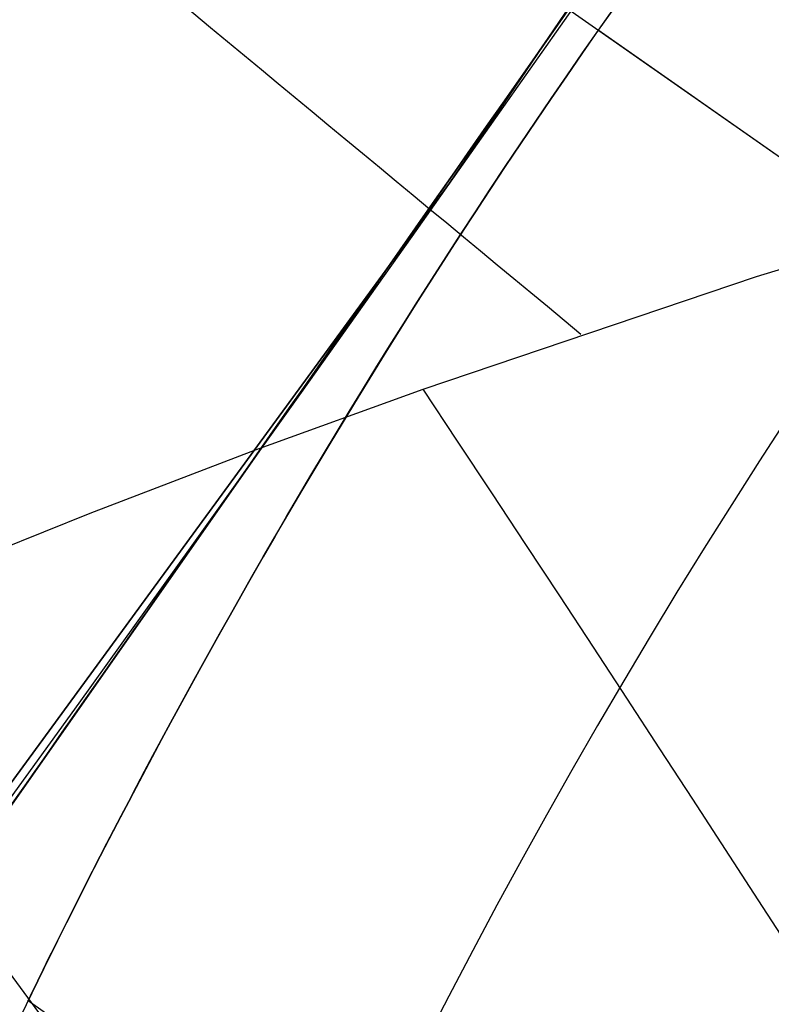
# Model space of a CAD drawing. Extents: x 35624 to 36541, y 4015 to 4839.
# Tile 89 of 150: x 36336.96 to 36338.97, y 4155.69 to 4158.32. Entities that reach past the tile are written whole.
import ezdxf

# ---------------------------------------------------------------- set-up
doc = ezdxf.new("R2010")
doc.units = 0
doc.layers.add('FUSTO_INTERNO', color=200, linetype='CONTINUOUS')
doc.layers.add('IGES_LEVEL_1', color=4, linetype='CONTINUOUS')

msp = doc.modelspace()

# ---------------------------------------------------------------- linework, layer by layer
at = {"layer": 'FUSTO_INTERNO'}
for p, q in [((36341.31125912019, 4162.582642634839, -193.153372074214), (36338.11182828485, 4157.881766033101, -193.153372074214)), ((36341.31125912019, 4162.582642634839, -168.153372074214), (36338.11182828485, 4157.881766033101, -168.153372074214)), ((36338.1118282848, 4157.881766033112, -180.653372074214), (36341.31125912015, 4162.582642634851, -180.653372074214)), ((36340.08613510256, 4160.710921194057, -164.6564491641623), (36336.77372777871, 4155.982148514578, -164.6564491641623)), ((36336.77372777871, 4155.982148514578, -154.6564491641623), (36340.08613510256, 4160.710921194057, -154.6564491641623)), ((36340.08613510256, 4160.710921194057, -196.6554839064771), (36336.77372777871, 4155.982148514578, -196.6554839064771)), ((36336.77372777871, 4155.982148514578, -206.6554839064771), (36340.08613510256, 4160.710921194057, -206.6554839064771)), ((36340.15309530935, 4157.13949425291, -154.6564491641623), (36335.23881058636, 4160.581848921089, -154.6564491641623)), ((36338.5528329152, 4158.351754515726, -162.6555140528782), (36338.5097907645, 4158.290572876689, -162.6564253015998)), ((36338.55283291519, 4158.351754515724, -204.6545962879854), (36338.5097907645, 4158.290572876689, -204.6555075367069)), ((36338.51026974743, 4158.291256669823, -156.656425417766), (36338.55283290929, 4158.35175451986, -156.6573367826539)), ((36338.51026974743, 4158.291256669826, -198.6555076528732), (36338.5528329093, 4158.351754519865, -198.656419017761)), ((36338.46748193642, 4158.229913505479, -156.657357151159), (36338.51026974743, 4158.291256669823, -156.656425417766)), ((36338.46748193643, 4158.229913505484, -198.6564393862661), (36338.51026974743, 4158.291256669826, -198.6555076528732)), ((36338.5097907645, 4158.290572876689, -162.6564253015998), (36338.46748194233, 4158.229913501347, -162.6554936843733)), ((36338.5097907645, 4158.290572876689, -204.6555075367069), (36338.46748194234, 4158.229913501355, -204.6545759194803)), ((36338.50979075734, 4158.290572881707, -206.6554839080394), (36338.50979075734, 4158.290572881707, -204.6555075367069)), ((36338.50979075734, 4158.290572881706, -198.6555077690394), (36338.50979075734, 4158.290572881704, -162.6564253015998)), ((36338.50979075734, 4158.290572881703, -156.6564255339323), (36338.50979075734, 4158.290572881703, -154.6564491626)), ((36340.14788693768, 4157.14312314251, -154.6564491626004), (36338.50979075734, 4158.290572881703, -154.6564491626)), ((36340.14788693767, 4157.143123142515, -206.6554839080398), (36338.50979075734, 4158.290572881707, -206.6554839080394)), ((36338.51026974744, 4158.291256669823, -156.6564254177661), (36340.14836465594, 4157.143805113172, -156.6564254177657)), ((36338.51026974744, 4158.291256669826, -198.6555076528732), (36340.14836465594, 4157.143805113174, -198.6555076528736)), ((36338.5102697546, 4158.291256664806, -162.6564254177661), (36340.14836466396, 4157.143805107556, -162.6564254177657)), ((36338.5102697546, 4158.291256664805, -204.6555076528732), (36340.14836466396, 4157.143805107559, -204.6555076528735)), ((36338.42549271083, 4158.169197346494, -156.6601061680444), (36338.46748193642, 4158.229913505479, -156.657357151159)), ((36338.42549271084, 4158.169197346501, -198.6591884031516), (36338.46748193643, 4158.229913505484, -198.6564393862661)), ((36338.46748194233, 4158.229913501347, -162.6554936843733), (36338.42549271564, 4158.169197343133, -162.652744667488)), ((36338.46748194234, 4158.229913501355, -204.6545759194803), (36338.42549271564, 4158.169197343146, -204.6518269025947)), ((36338.38383732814, 4158.108453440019, -156.6646656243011), (36338.42549271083, 4158.169197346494, -156.6601061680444)), ((36338.38383732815, 4158.108453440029, -198.6637478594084), (36338.42549271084, 4158.169197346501, -198.6591884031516)), ((36338.42549271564, 4158.169197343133, -162.652744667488), (36338.38383733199, 4158.108453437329, -162.6481852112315)), ((36338.42549271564, 4158.169197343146, -204.6518269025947), (36338.383837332, 4158.108453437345, -204.6472674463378)), ((36338.34253003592, 4158.047710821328, -156.6710285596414), (36338.38383732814, 4158.108453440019, -156.6646656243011)), ((36338.38383733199, 4158.108453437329, -162.6481852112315), (36338.34253003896, 4158.047710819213, -162.6418222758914)), ((36338.34253003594, 4158.047710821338, -198.6701107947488), (36338.38383732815, 4158.108453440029, -198.6637478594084)), ((36338.383837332, 4158.108453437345, -204.6472674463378), (36338.34253003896, 4158.047710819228, -204.6409045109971)), ((36338.30158508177, 4157.986998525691, -156.679188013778), (36338.34253003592, 4158.047710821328, -156.6710285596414)), ((36338.34253003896, 4158.047710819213, -162.6418222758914), (36338.30158508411, 4157.986998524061, -162.6336628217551)), ((36338.30158508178, 4157.9869985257, -198.6782702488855), (36338.34253003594, 4158.047710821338, -198.6701107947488)), ((36338.34253003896, 4158.047710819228, -204.6409045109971), (36338.3015850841, 4157.986998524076, -204.6327450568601)), ((36338.26101671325, 4157.926345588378, -156.6891370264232), (36338.30158508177, 4157.986998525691, -156.679188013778)), ((36338.26101671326, 4157.926345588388, -198.6882192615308), (36338.30158508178, 4157.9869985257, -198.6782702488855)), ((36338.30158508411, 4157.986998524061, -162.6336628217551), (36338.26101671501, 4157.926345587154, -162.6237138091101)), ((36338.3015850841, 4157.986998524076, -204.6327450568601), (36338.26101671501, 4157.926345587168, -204.6227960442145)), ((36338.22083917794, 4157.865781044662, -156.7008686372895), (36338.26101671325, 4157.926345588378, -156.6891370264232)), ((36338.26101671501, 4157.926345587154, -162.6237138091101), (36338.22083917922, 4157.865781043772, -162.611982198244)), ((36338.22083917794, 4157.865781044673, -198.6999508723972), (36338.26101671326, 4157.926345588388, -198.6882192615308)), ((36338.26101671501, 4157.926345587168, -204.6227960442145), (36338.22083917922, 4157.865781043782, -204.6110644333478)), ((36338.11182828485, 4157.881766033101, -193.153372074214), (36334.75376950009, 4153.29286205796, -193.153372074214)), ((36338.11182828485, 4157.881766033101, -168.153372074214), (36334.75376950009, 4153.29286205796, -168.153372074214)), ((36334.75376950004, 4153.292862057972, -180.653372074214), (36338.1118282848, 4157.881766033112, -180.653372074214)), ((36338.18106672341, 4157.805333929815, -156.7143758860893), (36338.22083917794, 4157.865781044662, -156.7008686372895)), ((36338.22083917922, 4157.865781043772, -162.611982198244), (36338.18106672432, 4157.80533392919, -162.5984749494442)), ((36338.18106672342, 4157.805333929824, -198.7134581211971), (36338.22083917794, 4157.865781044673, -198.6999508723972)), ((36338.22083917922, 4157.865781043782, -204.6110644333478), (36338.18106672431, 4157.805333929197, -204.5975571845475)), ((36338.14171359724, 4157.745033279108, -156.7296518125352), (36338.18106672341, 4157.805333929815, -156.7143758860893)), ((36338.18106672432, 4157.80533392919, -162.5984749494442), (36338.14171359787, 4157.745033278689, -162.5831990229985)), ((36338.14171359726, 4157.745033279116, -198.728734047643), (36338.18106672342, 4157.805333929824, -198.7134581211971)), ((36338.18106672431, 4157.805333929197, -204.5975571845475), (36338.14171359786, 4157.745033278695, -204.5822812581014)), ((36338.10279404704, 4157.684908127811, -156.7466894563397), (36338.14171359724, 4157.745033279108, -156.7296518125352)), ((36338.14171359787, 4157.745033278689, -162.5831990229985), (36338.10279404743, 4157.68490812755, -162.5661613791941)), ((36338.10279404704, 4157.684908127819, -198.7457716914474), (36338.14171359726, 4157.745033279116, -198.728734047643)), ((36338.14171359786, 4157.745033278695, -204.5822812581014), (36338.10279404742, 4157.684908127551, -204.5652436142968)), ((36338.06432232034, 4157.624987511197, -156.7654818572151), (36338.10279404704, 4157.684908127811, -156.7466894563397)), ((36338.10279404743, 4157.68490812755, -162.5661613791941), (36338.06432232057, 4157.624987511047, -162.5473689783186)), ((36338.06432232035, 4157.624987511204, -198.7645640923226), (36338.10279404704, 4157.684908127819, -198.7457716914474)), ((36338.10279404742, 4157.684908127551, -204.5652436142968), (36338.06432232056, 4157.624987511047, -204.5464512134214)), ((36338.02631266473, 4157.565300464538, -156.7860220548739), (36338.06432232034, 4157.624987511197, -156.7654818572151)), ((36338.06432232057, 4157.624987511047, -162.5473689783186), (36338.02631266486, 4157.565300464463, -162.5268287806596)), ((36338.02631266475, 4157.565300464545, -198.7851042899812), (36338.06432232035, 4157.624987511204, -198.7645640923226)), ((36338.06432232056, 4157.624987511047, -204.5464512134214), (36338.02631266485, 4157.56530046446, -204.5259110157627)), ((36337.9887793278, 4157.505876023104, -156.8083030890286), (36338.02631266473, 4157.565300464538, -156.7860220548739)), ((36338.02631266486, 4157.565300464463, -162.5268287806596), (36337.98877932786, 4157.505876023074, -162.5045477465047)), ((36337.98877932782, 4157.505876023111, -198.8073853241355), (36338.02631266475, 4157.565300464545, -198.7851042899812)), ((36338.02631266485, 4157.56530046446, -204.5259110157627), (36337.98877932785, 4157.50587602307, -204.5036299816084)), ((36337.95173655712, 4157.446743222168, -156.8323179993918), (36337.9887793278, 4157.505876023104, -156.8083030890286)), ((36337.98877932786, 4157.505876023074, -162.5045477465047), (36337.95173655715, 4157.446743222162, -162.4805328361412)), ((36337.95173655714, 4157.446743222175, -198.8314002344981), (36337.98877932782, 4157.505876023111, -198.8073853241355)), ((36337.98877932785, 4157.50587602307, -204.5036299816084), (36337.95173655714, 4157.446743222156, -204.479615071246)), ((36337.91519860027, 4157.387931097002, -156.8580598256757), (36337.95173655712, 4157.446743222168, -156.8323179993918)), ((36337.95173655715, 4157.446743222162, -162.4805328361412), (36337.91519860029, 4157.387931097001, -162.4547910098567)), ((36337.91519860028, 4157.387931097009, -198.8571420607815), (36337.95173655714, 4157.446743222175, -198.8314002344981)), ((36337.95173655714, 4157.446743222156, -204.479615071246), (36337.91519860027, 4157.387931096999, -204.453873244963)), ((36337.87917970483, 4157.329468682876, -156.885521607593), (36337.91519860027, 4157.387931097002, -156.8580598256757)), ((36337.91519860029, 4157.387931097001, -162.4547910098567), (36337.87917970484, 4157.329468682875, -162.4273292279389)), ((36337.87917970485, 4157.329468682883, -198.8846038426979), (36337.91519860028, 4157.387931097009, -198.8571420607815)), ((36337.91519860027, 4157.387931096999, -204.453873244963), (36337.87917970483, 4157.329468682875, -204.4264114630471)), ((36337.84375838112, 4157.271496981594, -156.9146399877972), (36337.87917970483, 4157.329468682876, -156.885521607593)), ((36337.87917970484, 4157.329468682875, -162.4273292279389), (36337.84375838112, 4157.271496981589, -162.3982108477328)), ((36337.84375838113, 4157.2714969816, -198.913722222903), (36337.87917970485, 4157.329468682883, -198.8846038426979)), ((36337.87917970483, 4157.329468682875, -204.4264114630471), (36337.84375838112, 4157.271496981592, -204.3972930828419)), ((36337.80896212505, 4157.214083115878, -156.9453796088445), (36337.84375838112, 4157.271496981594, -156.9146399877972)), ((36337.84375838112, 4157.271496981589, -162.3982108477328), (36337.80896212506, 4157.214083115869, -162.3674712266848)), ((36337.80896212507, 4157.214083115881, -198.9444618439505), (36337.84375838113, 4157.2714969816, -198.913722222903)), ((36337.84375838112, 4157.271496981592, -204.3972930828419), (36337.80896212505, 4157.214083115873, -204.3665534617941)), ((36337.77479668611, 4157.157256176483, -156.9777216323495), (36337.80896212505, 4157.214083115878, -156.9453796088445)), ((36337.80896212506, 4157.214083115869, -162.3674712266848), (36337.77479668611, 4157.157256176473, -162.3351292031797)), ((36337.77479668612, 4157.157256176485, -198.9768038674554), (36337.80896212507, 4157.214083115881, -198.9444618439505)), ((36337.80896212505, 4157.214083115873, -204.3665534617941), (36337.77479668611, 4157.157256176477, -204.3342114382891)), ((36337.74126781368, 4157.101045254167, -157.011647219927), (36337.77479668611, 4157.157256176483, -156.9777216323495)), ((36337.77479668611, 4157.157256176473, -162.3351292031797), (36337.74126781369, 4157.101045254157, -162.3012036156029)), ((36337.7412678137, 4157.101045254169, -199.0107294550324), (36337.77479668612, 4157.157256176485, -198.9768038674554)), ((36337.77479668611, 4157.157256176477, -204.3342114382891), (36337.74126781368, 4157.10104525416, -204.3002858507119)), ((36336.7737277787, 4155.982148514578, -164.6564491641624), (36337.56946583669, 4157.118139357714, -162.2541538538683)), ((36336.77372777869, 4155.982148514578, -196.655483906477), (36337.56946583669, 4157.118139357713, -199.0577792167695)), ((36337.70838125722, 4157.045479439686, -157.0471375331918), (36337.74126781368, 4157.101045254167, -157.011647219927)), ((36337.74126781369, 4157.101045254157, -162.3012036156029), (36337.70838125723, 4157.045479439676, -162.2657133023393)), ((36337.70838125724, 4157.045479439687, -199.0462197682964), (36337.7412678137, 4157.101045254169, -199.0107294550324)), ((36337.74126781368, 4157.10104525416, -204.3002858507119), (36337.70838125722, 4157.04547943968, -204.2647955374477)), ((36337.67614276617, 4156.990587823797, -157.0841737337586), (36337.70838125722, 4157.045479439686, -157.0471375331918)), ((36337.70838125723, 4157.045479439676, -162.2657133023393), (36337.67614276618, 4156.99058782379, -162.228677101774)), ((36337.67614276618, 4156.990587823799, -199.0832559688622), (36337.70838125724, 4157.045479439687, -199.0462197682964)), ((36337.70838125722, 4157.04547943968, -204.2647955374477), (36337.67614276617, 4156.990587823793, -204.2277593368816)), ((36337.64455808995, 4156.936399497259, -157.1227369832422), (36337.67614276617, 4156.990587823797, -157.0841737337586)), ((36337.67614276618, 4156.99058782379, -162.228677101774), (36337.64455808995, 4156.936399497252, -162.1901138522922)), ((36337.64455808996, 4156.936399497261, -199.1218192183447), (36337.67614276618, 4156.990587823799, -199.0832559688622)), ((36337.67614276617, 4156.990587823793, -204.2277593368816), (36337.64455808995, 4156.936399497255, -204.1891960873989)), ((36337.613632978, 4156.882943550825, -157.1628084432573), (36337.64455808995, 4156.936399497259, -157.1227369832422)), ((36337.64455808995, 4156.936399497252, -162.1901138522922), (36337.61363297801, 4156.882943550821, -162.1500423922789)), ((36337.61363297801, 4156.882943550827, -199.1618906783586), (36337.64455808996, 4156.936399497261, -199.1218192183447)), ((36337.64455808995, 4156.936399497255, -204.1891960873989), (36337.613632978, 4156.882943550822, -204.1491246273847)), ((36337.58337317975, 4156.830249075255, -157.2043692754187), (36337.613632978, 4156.882943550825, -157.1628084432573)), ((36337.61363297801, 4156.882943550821, -162.1500423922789), (36337.58337317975, 4156.830249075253, -162.1084815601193)), ((36337.58337317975, 4156.830249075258, -199.2034515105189), (36337.61363297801, 4156.882943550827, -199.1618906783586)), ((36337.613632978, 4156.882943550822, -204.1491246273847), (36337.58337317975, 4156.830249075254, -204.1075637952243)), ((36337.55378444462, 4156.778345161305, -157.2474006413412), (36337.58337317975, 4156.830249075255, -157.2043692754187)), ((36337.58337317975, 4156.830249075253, -162.1084815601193), (36337.55378444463, 4156.778345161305, -162.0654501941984)), ((36337.55378444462, 4156.778345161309, -199.2464828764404), (36337.58337317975, 4156.830249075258, -199.2034515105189)), ((36337.58337317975, 4156.830249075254, -204.1075637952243), (36337.55378444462, 4156.778345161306, -204.0645324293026)), ((36337.52487252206, 4156.727260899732, -157.2918837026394), (36337.55378444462, 4156.778345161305, -157.2474006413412)), ((36337.55378444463, 4156.778345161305, -162.0654501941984), (36337.52487252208, 4156.727260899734, -162.0209671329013)), ((36337.52487252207, 4156.727260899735, -199.2909659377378), (36337.55378444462, 4156.778345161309, -199.2464828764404)), ((36337.55378444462, 4156.778345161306, -204.0645324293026), (36337.52487252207, 4156.727260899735, -204.020049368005)), ((36337.4966431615, 4156.677025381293, -157.3377996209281), (36337.52487252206, 4156.727260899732, -157.2918837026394)), ((36337.52487252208, 4156.727260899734, -162.0209671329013), (36337.49664316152, 4156.677025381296, -161.9750512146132)), ((36337.49664316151, 4156.677025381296, -199.3368818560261), (36337.52487252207, 4156.727260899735, -199.2909659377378)), ((36337.52487252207, 4156.727260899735, -204.020049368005), (36337.49664316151, 4156.677025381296, -203.9741334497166)), ((36337.46910211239, 4156.627667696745, -157.3851295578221), (36337.4966431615, 4156.677025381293, -157.3377996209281)), ((36337.49664316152, 4156.677025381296, -161.9750512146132), (36337.46910211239, 4156.627667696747, -161.9277212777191)), ((36337.46910211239, 4156.627667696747, -199.38421179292), (36337.49664316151, 4156.677025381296, -199.3368818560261)), ((36337.49664316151, 4156.677025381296, -203.9741334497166), (36337.46910211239, 4156.627667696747, -203.9268035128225)), ((36337.44225512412, 4156.579216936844, -157.4338546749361), (36337.46910211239, 4156.627667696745, -157.3851295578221)), ((36337.46910211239, 4156.627667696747, -161.9277212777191), (36337.44225512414, 4156.579216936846, -161.8789961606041)), ((36337.44225512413, 4156.579216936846, -199.4329369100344), (36337.46910211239, 4156.627667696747, -199.38421179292)), ((36337.46910211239, 4156.627667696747, -203.9268035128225), (36337.44225512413, 4156.579216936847, -203.878078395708)), ((36337.41610794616, 4156.531702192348, -157.4839561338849), (36337.44225512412, 4156.579216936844, -157.4338546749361)), ((36337.44225512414, 4156.579216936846, -161.8789961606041), (36337.41610794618, 4156.531702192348, -161.8288947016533)), ((36337.41610794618, 4156.531702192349, -199.4830383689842), (36337.44225512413, 4156.579216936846, -199.4329369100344)), ((36337.44225512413, 4156.579216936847, -203.878078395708), (36337.41610794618, 4156.53170219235, -203.8279769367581)), ((36337.39066632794, 4156.485152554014, -157.5354150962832), (36337.41610794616, 4156.531702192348, -157.4839561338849)), ((36337.41610794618, 4156.531702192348, -161.8288947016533), (36337.39066632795, 4156.485152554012, -161.7774357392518)), ((36337.39066632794, 4156.485152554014, -199.5344973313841), (36337.41610794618, 4156.531702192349, -199.4830383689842)), ((36337.41610794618, 4156.53170219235, -203.8279769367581), (36337.39066632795, 4156.485152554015, -203.7765179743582)), ((36337.36596072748, 4156.43965025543, -157.5881522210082), (36337.39066632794, 4156.485152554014, -157.5354150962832)), ((36337.39066632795, 4156.485152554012, -161.7774357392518), (36337.36596072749, 4156.439650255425, -161.7246986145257)), ((36337.36596072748, 4156.439650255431, -199.5872344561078), (36337.39066632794, 4156.485152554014, -199.5344973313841)), ((36337.39066632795, 4156.485152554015, -203.7765179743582), (36337.36596072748, 4156.439650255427, -203.7237808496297)), ((36337.34201755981, 4156.395271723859, -157.6420841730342), (36337.36596072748, 4156.43965025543, -157.5881522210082)), ((36337.36596072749, 4156.439650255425, -161.7246986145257), (36337.34201755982, 4156.395271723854, -161.6707666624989)), ((36337.34201755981, 4156.395271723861, -199.6411664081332), (36337.36596072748, 4156.439650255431, -199.5872344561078)), ((36337.36596072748, 4156.439650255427, -203.7237808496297), (36337.34201755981, 4156.395271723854, -203.6698488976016)), ((36337.31883762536, 4156.352039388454, -157.6971838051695), (36337.34201755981, 4156.395271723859, -157.6420841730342)), ((36337.34201755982, 4156.395271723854, -161.6707666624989), (36337.31883762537, 4156.352039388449, -161.6156670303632)), ((36337.31883762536, 4156.352039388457, -199.6962660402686), (36337.34201755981, 4156.395271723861, -199.6411664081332)), ((36337.34201755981, 4156.395271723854, -203.6698488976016), (36337.31883762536, 4156.352039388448, -203.6147492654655)), ((36337.29642172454, 4156.309975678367, -157.7534239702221), (36337.31883762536, 4156.352039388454, -157.6971838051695)), ((36337.31883762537, 4156.352039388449, -161.6156670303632), (36337.29642172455, 4156.309975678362, -161.5594268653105)), ((36337.29642172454, 4156.309975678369, -199.7525062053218), (36337.31883762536, 4156.352039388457, -199.6962660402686)), ((36337.31883762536, 4156.352039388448, -203.6147492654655), (36337.29642172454, 4156.309975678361, -203.5585091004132)), ((36337.27477065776, 4156.269103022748, -157.8107775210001), (36337.29642172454, 4156.309975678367, -157.7534239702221)), ((36337.29642172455, 4156.309975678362, -161.5594268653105), (36337.27477065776, 4156.269103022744, -161.5020733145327)), ((36337.27477065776, 4156.269103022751, -199.8098597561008), (36337.29642172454, 4156.309975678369, -199.7525062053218)), ((36337.29642172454, 4156.309975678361, -203.5585091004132), (36337.27477065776, 4156.269103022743, -203.5011555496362)), ((36337.25388522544, 4156.229443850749, -157.8692173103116), (36337.27477065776, 4156.269103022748, -157.8107775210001)), ((36337.27477065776, 4156.269103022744, -161.5020733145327), (36337.25388522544, 4156.229443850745, -161.4436335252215)), ((36337.25388522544, 4156.229443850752, -199.8682995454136), (36337.27477065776, 4156.269103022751, -199.8098597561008)), ((36337.27477065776, 4156.269103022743, -203.5011555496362), (36337.25388522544, 4156.229443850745, -203.4427157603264)), ((36337.23376622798, 4156.191020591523, -157.9287161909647), (36337.25388522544, 4156.229443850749, -157.8692173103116)), ((36337.25388522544, 4156.229443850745, -161.4436335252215), (36337.23376622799, 4156.191020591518, -161.3841346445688)), ((36337.23376622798, 4156.191020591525, -199.9277984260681), (36337.25388522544, 4156.229443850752, -199.8682995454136)), ((36337.25388522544, 4156.229443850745, -203.4427157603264), (36337.23376622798, 4156.191020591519, -203.3832168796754)), ((36337.21441446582, 4156.153855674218, -157.9892470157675), (36337.23376622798, 4156.191020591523, -157.9287161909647)), ((36337.23376622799, 4156.191020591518, -161.3841346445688), (36337.21441446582, 4156.153855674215, -161.3236038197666)), ((36337.21441446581, 4156.15385567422, -199.9883292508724), (36337.23376622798, 4156.191020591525, -199.9277984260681)), ((36337.23376622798, 4156.191020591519, -203.3832168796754), (36337.21441446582, 4156.153855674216, -203.3226860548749)), ((36337.19583073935, 4156.117971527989, -158.050782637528), (36337.21441446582, 4156.153855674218, -157.9892470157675)), ((36337.21441446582, 4156.153855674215, -161.3236038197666), (36337.19583073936, 4156.117971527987, -161.2620681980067)), ((36337.19583073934, 4156.11797152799, -200.0498648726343), (36337.21441446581, 4156.15385567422, -199.9883292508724)), ((36337.21441446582, 4156.153855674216, -203.3226860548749), (36337.19583073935, 4156.117971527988, -203.2611504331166)), ((36337.17801584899, 4156.083390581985, -158.1132959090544), (36337.19583073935, 4156.117971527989, -158.050782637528)), ((36337.19583073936, 4156.117971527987, -161.2620681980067), (36337.17801584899, 4156.083390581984, -161.1995549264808)), ((36337.17801584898, 4156.083390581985, -200.1123781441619), (36337.19583073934, 4156.11797152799, -200.0498648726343)), ((36337.19583073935, 4156.117971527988, -203.2611504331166), (36337.17801584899, 4156.083390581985, -203.1986371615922)), ((36337.16097059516, 4156.050135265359, -158.1767596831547), (36337.17801584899, 4156.083390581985, -158.1132959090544)), ((36337.17801584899, 4156.083390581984, -161.1995549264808), (36337.16097059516, 4156.050135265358, -161.1360911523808)), ((36337.16097059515, 4156.050135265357, -200.1758419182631), (36337.17801584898, 4156.083390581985, -200.1123781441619)), ((36337.17801584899, 4156.083390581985, -203.1986371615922), (36337.16097059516, 4156.050135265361, -203.1351733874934)), ((36337.14469577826, 4156.01822800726, -158.2411468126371), (36337.16097059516, 4156.050135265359, -158.1767596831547)), ((36337.16097059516, 4156.050135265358, -161.1360911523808), (36337.14469577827, 4156.01822800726, -161.0717040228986)), ((36337.14469577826, 4156.018228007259, -200.240229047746), (36337.16097059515, 4156.050135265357, -200.1758419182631)), ((36337.16097059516, 4156.050135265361, -203.1351733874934), (36337.14469577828, 4156.018228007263, -203.0707862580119)), ((36337.12919219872, 4155.987691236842, -158.3064301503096), (36337.14469577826, 4156.01822800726, -158.2411468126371)), ((36337.14469577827, 4156.01822800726, -161.0717040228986), (36337.12919219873, 4155.987691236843, -161.0064206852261)), ((36337.12919219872, 4155.987691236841, -200.3055123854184), (36337.14469577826, 4156.018228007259, -200.240229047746)), ((36337.14469577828, 4156.018228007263, -203.0707862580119), (36337.12919219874, 4155.987691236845, -203.0055029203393)), ((36337.11446065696, 4155.958547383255, -158.3725825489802), (36337.12919219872, 4155.987691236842, -158.3064301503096)), ((36337.12919219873, 4155.987691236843, -161.0064206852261), (36337.11446065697, 4155.958547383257, -160.940268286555)), ((36337.11446065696, 4155.958547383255, -200.3716647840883), (36337.12919219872, 4155.987691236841, -200.3055123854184)), ((36337.12919219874, 4155.987691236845, -203.0055029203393), (36337.11446065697, 4155.958547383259, -202.9393505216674)), ((36337.10050195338, 4155.930818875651, -158.4395768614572), (36337.11446065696, 4155.958547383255, -158.3725825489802)), ((36337.11446065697, 4155.958547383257, -160.940268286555), (36337.10050195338, 4155.930818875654, -160.8732739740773)), ((36337.10050195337, 4155.930818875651, -200.4386590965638), (36337.11446065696, 4155.958547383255, -200.3716647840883)), ((36337.11446065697, 4155.958547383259, -202.9393505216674), (36337.10050195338, 4155.930818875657, -202.8723562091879)), ((36337.08731688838, 4155.904528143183, -158.5073859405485), (36337.10050195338, 4155.930818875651, -158.4395768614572)), ((36337.10050195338, 4155.930818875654, -160.8732739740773), (36337.08731688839, 4155.904528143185, -160.8054648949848)), ((36337.08731688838, 4155.904528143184, -200.5064681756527), (36337.10050195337, 4155.930818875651, -200.4386590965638)), ((36337.10050195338, 4155.930818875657, -202.8723562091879), (36337.08731688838, 4155.904528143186, -202.8045471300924)), ((36337.07491173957, 4155.879712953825, -158.5759409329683), (36337.08731688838, 4155.904528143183, -158.5073859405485)), ((36337.08731688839, 4155.904528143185, -160.8054648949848), (36337.07491173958, 4155.879712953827, -160.7369099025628)), ((36337.07491174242, 4155.87971295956, -200.5750231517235), (36337.08731688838, 4155.904528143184, -200.5064681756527)), ((36337.08731688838, 4155.904528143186, -202.8045471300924), (36337.07491173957, 4155.87971295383, -202.7359921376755)), ((36337.06330900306, 4155.856435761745, -200.6441617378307), (36337.07491174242, 4155.87971295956, -200.5750231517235)), ((36337.06330899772, 4155.85643575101, -158.6450795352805), (36337.07491173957, 4155.879712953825, -158.5759409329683)), ((36337.07491173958, 4155.879712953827, -160.7369099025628), (36337.06330899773, 4155.856435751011, -160.6677713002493)), ((36337.07491173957, 4155.87971295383, -202.7359921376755), (36337.06330899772, 4155.856435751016, -202.666853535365)), ((36337.052508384, 4155.834705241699, -200.713852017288), (36337.06330900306, 4155.856435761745, -200.6441617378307)), ((36337.05250837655, 4155.834705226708, -158.7147698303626), (36337.06330899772, 4155.85643575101, -158.6450795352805)), ((36337.06330899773, 4155.856435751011, -160.6677713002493), (36337.05250837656, 4155.834705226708, -160.5980810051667)), ((36337.06330899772, 4155.856435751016, -202.666853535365), (36337.05250837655, 4155.834705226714, -202.5971632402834)), ((36337.03331235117, 4155.795918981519, -158.8556778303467), (36337.0425095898, 4155.814530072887, -158.7849799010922)), ((36337.04250958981, 4155.814530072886, -160.5278709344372), (36337.03331235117, 4155.795918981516, -160.4571730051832)), ((36337.0425095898, 4155.814530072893, -202.5269531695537), (36337.03331235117, 4155.795918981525, -202.4562552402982)), ((36337.03331236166, 4155.795919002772, -200.8547599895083), (36337.04250959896, 4155.814530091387, -200.7840620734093)), ((36337.0425095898, 4155.814530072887, -158.7849799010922), (36337.05250837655, 4155.834705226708, -158.7147698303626)), ((36337.05250837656, 4155.834705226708, -160.5980810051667), (36337.04250958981, 4155.814530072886, -160.5278709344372)), ((36337.05250837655, 4155.834705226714, -202.5971632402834), (36337.0425095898, 4155.814530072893, -202.5269531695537)), ((36337.04250959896, 4155.814530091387, -200.7840620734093), (36337.052508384, 4155.834705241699, -200.713852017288)), ((36337.02491637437, 4155.778880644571, -158.9268317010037), (36337.03331235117, 4155.795918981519, -158.8556778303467)), ((36337.03331235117, 4155.795918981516, -160.4571730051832), (36337.02491637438, 4155.77888064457, -160.3860191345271)), ((36337.03331235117, 4155.795918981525, -202.4562552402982), (36337.02491637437, 4155.778880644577, -202.3851013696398)), ((36337.02491638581, 4155.778880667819, -200.9259138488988), (36337.03331236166, 4155.795919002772, -200.8547599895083)), ((36337.01052706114, 4155.749557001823, -159.0703795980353), (36337.01732137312, 4155.763423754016, -158.9984095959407)), ((36337.01732137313, 4155.763423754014, -160.3144412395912), (36337.01052706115, 4155.749557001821, -160.2424712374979)), ((36337.01732137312, 4155.763423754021, -202.313523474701), (36337.01052706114, 4155.749557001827, -202.2415534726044)), ((36337.01052707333, 4155.749557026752, -201.0694617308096), (36337.01732138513, 4155.763423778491, -200.9974917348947)), ((36337.01732137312, 4155.763423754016, -158.9984095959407), (36337.02491637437, 4155.778880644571, -158.9268317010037)), ((36337.02491637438, 4155.77888064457, -160.3860191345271), (36337.01732137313, 4155.763423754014, -160.3144412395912)), ((36337.02491637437, 4155.778880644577, -202.3851013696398), (36337.01732137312, 4155.763423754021, -202.313523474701)), ((36337.01732138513, 4155.763423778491, -200.9974917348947), (36337.02491638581, 4155.778880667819, -200.9259138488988)), ((36336.99933935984, 4155.726628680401, -159.2153682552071), (36337.00453315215, 4155.737289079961, -159.1427097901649)), ((36337.00453315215, 4155.737289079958, -160.1701410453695), (36336.99933935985, 4155.726628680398, -160.0974825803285)), ((36337.00453315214, 4155.737289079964, -202.1692232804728), (36336.99933935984, 4155.726628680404, -202.0965648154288)), ((36336.99933937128, 4155.726628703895, -201.2144503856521), (36337.00453316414, 4155.737289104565, -201.1417919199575)), ((36337.00453315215, 4155.737289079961, -159.1427097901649), (36337.01052706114, 4155.749557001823, -159.0703795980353)), ((36337.01052706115, 4155.749557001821, -160.2424712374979), (36337.00453315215, 4155.737289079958, -160.1701410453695)), ((36337.01052706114, 4155.749557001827, -202.2415534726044), (36337.00453315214, 4155.737289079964, -202.1692232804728)), ((36337.00453316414, 4155.737289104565, -201.1417919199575), (36337.01052707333, 4155.749557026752, -201.0694617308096)), ((36336.98855582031, 4155.704379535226, -159.4349941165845), (36336.99135098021, 4155.710165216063, -159.3615423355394)), ((36336.99135098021, 4155.710165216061, -159.9513084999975), (36336.9885558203, 4155.704379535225, -159.8778567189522)), ((36336.99135098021, 4155.710165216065, -201.9503907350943), (36336.9885558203, 4155.704379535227, -201.8769389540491)), ((36336.98855582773, 4155.704379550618, -201.4340762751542), (36336.99135098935, 4155.710165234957, -201.3606244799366)), ((36336.99135098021, 4155.710165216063, -159.3615423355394), (36336.99494539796, 4155.717584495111, -159.2883230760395)), ((36336.99494539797, 4155.71758449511, -160.024527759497), (36336.99135098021, 4155.710165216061, -159.9513084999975)), ((36336.99494539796, 4155.717584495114, -202.0236099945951), (36336.99135098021, 4155.710165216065, -201.9503907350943)), ((36336.99135098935, 4155.710165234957, -201.3606244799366), (36336.99494540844, 4155.717584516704, -201.2874052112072)), ((36336.99494539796, 4155.717584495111, -159.2883230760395), (36336.99933935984, 4155.726628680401, -159.2153682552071)), ((36336.99933935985, 4155.726628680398, -160.0974825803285), (36336.99494539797, 4155.71758449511, -160.024527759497)), ((36336.99933935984, 4155.726628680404, -202.0965648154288), (36336.99494539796, 4155.717584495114, -202.0236099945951)), ((36336.99494540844, 4155.717584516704, -201.2874052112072), (36336.99933937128, 4155.726628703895, -201.2144503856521)), ((36336.98496302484, 4155.696911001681, -159.656425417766), (36336.9853621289, 4155.697743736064, -159.5824675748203)), ((36336.98536212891, 4155.697743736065, -159.7303832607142), (36336.98496302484, 4155.696911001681, -159.6564254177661)), ((36336.98496302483, 4155.696911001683, -201.6555076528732), (36336.98536213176, 4155.697743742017, -201.5815497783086)), ((36336.9853621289, 4155.697743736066, -201.7294654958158), (36336.98496302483, 4155.696911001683, -201.6555076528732)), ((36336.98496302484, 4155.696911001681, -159.656425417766), (36338.64655353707, 4154.533001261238, -159.6564254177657)), ((36336.98496302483, 4155.696911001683, -201.6555076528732), (36338.64655353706, 4154.533001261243, -201.6555076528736)), ((36336.98536213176, 4155.697743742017, -201.5815497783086), (36336.9865596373, 4155.70023615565, -201.5077286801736)), ((36336.9853621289, 4155.697743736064, -159.5824675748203), (36336.98655963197, 4155.700236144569, -159.5086465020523)), ((36336.98655963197, 4155.700236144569, -159.8042043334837), (36336.98536212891, 4155.697743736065, -159.7303832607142)), ((36336.98655963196, 4155.700236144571, -201.803286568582), (36336.9853621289, 4155.697743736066, -201.7294654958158)), ((36336.98655963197, 4155.700236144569, -159.5086465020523), (36336.98855582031, 4155.704379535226, -159.4349941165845)), ((36336.9885558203, 4155.704379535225, -159.8778567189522), (36336.98655963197, 4155.700236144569, -159.8042043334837)), ((36336.9885558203, 4155.704379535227, -201.8769389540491), (36336.98655963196, 4155.700236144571, -201.803286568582)), ((36336.9865596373, 4155.70023615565, -201.5077286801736), (36336.98855582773, 4155.704379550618, -201.4340762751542))]:
    msp.add_line(p, q, dxfattribs=at)
at = {"layer": 'FUSTO_INTERNO', "extrusion": (0.8190474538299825, -0.5737257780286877, -7.824359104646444e-13)}
msp.add_circle((24254.17794297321, -159.6564253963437, 27377.14791050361), 2.999999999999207, dxfattribs=at)
at = {"layer": 'FUSTO_INTERNO', "extrusion": (0.8190474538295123, -0.5737257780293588, -3.74021769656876e-14)}
msp.add_circle((24254.17794299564, -201.6555076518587, 27377.14791048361), 3.000000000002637, dxfattribs=at)
at = {"layer": 'FUSTO_INTERNO', "extrusion": (5.973068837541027e-06, -1.442026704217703e-05, 0.9999999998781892)}
msp.add_arc((36202.10238455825, 4253.81776364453, -184.9988621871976), 153.4335571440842, 269.9851426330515, 0.0358529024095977, dxfattribs=at)
at = {"layer": 'FUSTO_INTERNO'}
for centre, radius, start, end in [((36202.06339247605, 4253.916306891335, -193.153372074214), 151.5287816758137, 314.9996421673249, 0), ((36202.06339668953, 4253.916306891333, -193.153372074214), 166.5287774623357, 314.9996736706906, 3.129e-13), ((36354.01146024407, 4147.432000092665, -206.6554839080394), 18.92644604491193, 89.12196653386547, 200.8572677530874), ((36354.01146024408, 4147.432000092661, -154.6564491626), 18.92644604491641, 89.12196653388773, 200.8572677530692), ((36354.01146024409, 4147.432000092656, -154.6564491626), 18.92644604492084, 89.12196653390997, 200.8572677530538), ((36354.01146024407, 4147.432000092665, -206.6554839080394), 18.92644604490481, 89.12196653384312, 200.8572677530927), ((36354.01146024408, 4147.432000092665, -180.6559665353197), 18.92644604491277, 89.12196653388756, 200.8572677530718), ((36354.01146024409, 4147.432000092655, -154.6564491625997), 17.92644604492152, 89.12196653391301, 200.8572677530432), ((36354.01146024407, 4147.432000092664, -206.6554839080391), 17.9264460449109, 89.12196653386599, 200.8572677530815), ((36354.0114602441, 4147.432000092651, -154.6564491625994), 16.92644604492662, 89.1219665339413, 200.8572677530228), ((36354.01146024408, 4147.432000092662, -206.6554839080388), 16.926446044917, 89.12196653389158, 200.8572677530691), ((36354.01146024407, 4147.432000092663, -180.6559665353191), 16.92644604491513, 89.12196653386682, 200.8572677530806)]:
    msp.add_arc(centre, radius, start, end, dxfattribs=at)
at = {"layer": 'FUSTO_INTERNO', "extrusion": (2.038042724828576e-05, -2.038052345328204e-05, 0.9999999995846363)}
msp.add_arc((36202.21394253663, 4253.771787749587, -159.5004293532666), 153.3241927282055, 314.9977771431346, 0.0527909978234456, dxfattribs=at)
at = {"layer": 'IGES_LEVEL_1'}
for p, q in [((36338.93302514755, 4157.632584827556, -318.5072854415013), (36339.84474392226, 4157.91209117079, -318.3219239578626)), ((36338.04140007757, 4157.331617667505, -318.6709201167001), (36338.93302514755, 4157.632584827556, -318.5072854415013)), ((36337.59308704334, 4157.168825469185, -318.7467769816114), (36338.04140007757, 4157.331617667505, -318.6709201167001)), ((36337.15089868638, 4157.000060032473, -318.8174809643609), (36337.59308704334, 4157.168825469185, -318.7467769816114)), ((36336.7150985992, 4156.82520835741, -318.8832310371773), (36337.15089868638, 4157.000060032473, -318.8174809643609))]:
    msp.add_line(p, q, dxfattribs=at)
at = {"layer": 'IGES_LEVEL_1', "extrusion": (3.242475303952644e-08, 4.027019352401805e-16, 0.9999999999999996)}
msp.add_arc((36144.5877265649, 4312.185793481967, -319.7296755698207), 200.0000000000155, 270.0000000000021, 359.9999999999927, dxfattribs=at)
msp.add_arc((36144.5877265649, 4312.185793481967, -319.7296755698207), 200.0000000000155, 270.0000000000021, 359.9999999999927, dxfattribs=at)
at = {"layer": 'IGES_LEVEL_1', "extrusion": (0.6334349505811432, 0.773795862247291, -0.0003563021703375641)}
msp.add_arc((-25476.71140050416, -280.4353216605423, 26236.94977844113), 29.95240436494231, 251.4737434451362, 268.939099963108, dxfattribs=at)
at = {"layer": 'IGES_LEVEL_1', "extrusion": (0.6374551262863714, 0.770487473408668, -0.0001236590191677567)}
msp.add_arc((-25339.98742047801, -286.8513832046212, 26367.46379435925), 29.62344136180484, 254.0544229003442, 268.996567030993, dxfattribs=at)
at = {"layer": 'IGES_LEVEL_1', "extrusion": (0.8162404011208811, 0.5699684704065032, 0.0942738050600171)}
msp.add_arc((-17391.75968159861, -3334.734067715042, 32000.08311123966), 16.10020578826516, 180.4974594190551, 256.0881199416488, dxfattribs=at)
at = {"layer": 'IGES_LEVEL_1', "extrusion": (0.7899161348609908, 0.6093363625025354, 0.06885998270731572)}
msp.add_arc((-18899.06887424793, -2458.447636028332, 31213.45049033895), 16.09453333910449, 180.4515808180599, 257.7338429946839, dxfattribs=at)
at = {"layer": 'IGES_LEVEL_1', "extrusion": (0.7725210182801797, 0.632526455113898, 0.05587092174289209)}
msp.add_arc((-19800.05393196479, -2020.644533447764, 30680.82335637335), 16.09069631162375, 180.4241592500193, 258.6587917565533, dxfattribs=at)

doc.saveas('drawing.dxf')
